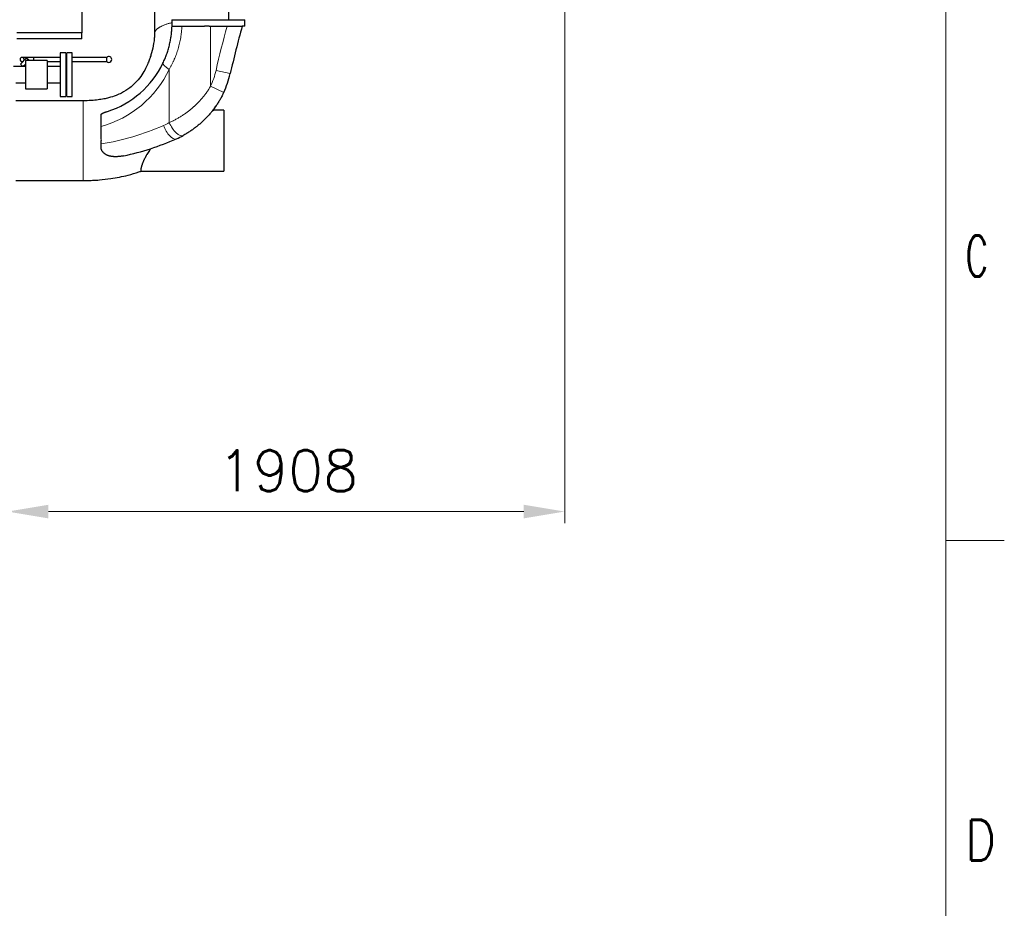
# Model space of a CAD drawing. Header units: inches. Extents: x 0 to 23760, y -13 to 16800.
# Tile 242 of 247: x 20388 to 23760, y 9140 to 12183. Entities that reach past the tile are written whole.
import ezdxf

# ---------------------------------------------------------------- set-up
doc = ezdxf.new("R2010")
doc.units = ezdxf.units.IN
doc.layers.add('210', color=7, linetype='Continuous', true_color=0xffffff)
doc.layers.add('254', color=7, linetype='Continuous', true_color=0xffffff)
doc.styles.add('latin_extended', font='simplex.shx')
doc.dimstyles.get("Standard").update_dxf_attribs({"dimtxt": 0.18, "dimasz": 0.18, "dimexe": 0.18, "dimexo": 0.0625, "dimgap": 0.09, "dimtad": 0, "dimtih": 1, "dimtoh": 1, "dimdec": 4, "dimzin": 0, "dimdsep": 46, "dimtxsty": 'Standard', "dimcen": 0.09, "dimadec": 0, "dimazin": 0, "dimtfac": 1, "dimtdec": 4, "dimtofl": 0, "dimtmove": 0, "dimatfit": 3, "dimfxl": 1, "dimtolj": 1, "dimtzin": 0, "dimarcsym": 0})

# ---------------------------------------------------------------- blocks, each defined once
blk = doc.blocks.new('_U13')
at = {"layer": '254', "color": 3, "linetype": 'Continuous', "lineweight": 13, "transparency": 16777216}
for p, q in [((22254.5, 14131.8), (22254.5, 10458.8)), ((20346.5, 12536.9), (20346.5, 10458.8)), ((20486.5, 10498.8), (22114.5, 10498.8))]:
    blk.add_line(p, q, dxfattribs=at)
at = {"layer": '254', "color": 3, "transparency": 16777216}
for points in [[(20486.5, 10522.2), (20486.5, 10475.5), (20346.5, 10498.8)], [(22114.5, 10475.5), (22114.5, 10522.2), (22254.5, 10498.8)]]:
    blk.add_solid(points, dxfattribs=at)
at = {"layer": 'Defpoints', "color": 0, "transparency": 16777216}
for p in [(22254.5, 14171.8), (20346.5, 12576.9), (22254.5, 10498.8)]:
    blk.add_point(p, dxfattribs=at)
at = {"layer": '254', "color": 2, "lineweight": 13, "transparency": 16777216, "insert": (21067.2, 10708.8), "char_height": 140, "attachment_point": 1, "style": 'latin_extended'}
blk.add_mtext('\\A1;1908', dxfattribs=at)

msp = doc.modelspace()

# ---------------------------------------------------------------- linework, layer by layer
at = {"layer": '210', "color": 7, "linetype": 'Continuous', "lineweight": 18}
for p, q in [((23560, 200), (23560, 16600)), ((23760, 10400), (23560, 10400))]:
    msp.add_line(p, q, dxfattribs=at)
at = {"layer": '254', "color": 2, "linetype": 'Continuous', "lineweight": 25}
for p, q in [((20600.497, 12335.845), (20600.497, 12137.8)), ((20909.31, 12183.02), (21159.31, 12183.02)), ((20909.31, 12183.02), (20909.31, 12160.824)), ((21159.31, 12160.824), (21159.31, 12183.02)), ((20909.31, 12160.824), (20909.619, 12160.824)), ((20943.272, 12160.824), (21021.331, 12160.824)), ((21037.05, 12160.824), (21021.331, 12160.824)), ((21037.05, 12160.824), (21041.497, 12160.824)), ((21041.497, 12160.824), (21098.018, 12160.824)), ((21159.31, 12160.824), (21149.788, 12160.824)), ((20600.497, 12137.8), (20378.497, 12137.8)), ((20600.497, 12117.845), (20378.497, 12117.845)), ((20600.497, 12117.845), (20600.497, 12137.8)), ((20411.651, 12052.403), (20390.438, 12031.19)), ((20401.133, 12041.885), (20401.045, 12041.796)), ((20407.497, 12043.845), (20407.497, 11945.845)), ((20482.497, 12043.845), (20407.497, 12043.845)), ((20411.651, 12052.403), (20420.137, 12043.918)), ((20420.21, 12043.844), (20420.137, 12043.918)), ((20482.497, 12043.845), (20482.497, 11945.845)), ((20526.997, 12069.845), (20526.997, 11919.845)), ((20546.497, 12069.845), (20526.997, 12069.845)), ((20546.497, 12069.845), (20546.497, 11919.845)), ((20567.497, 12069.845), (20549.497, 12069.845)), ((20549.497, 11919.845), (20549.497, 12069.845)), ((20567.497, 11919.845), (20567.497, 12069.845)), ((20686.54, 12039.453), (20686.54, 12054.13)), ((20407.497, 12022.345), (20366.497, 12022.345)), ((20390.438, 12031.19), (20398.923, 12022.704)), ((20399.284, 12022.344), (20398.923, 12022.704)), ((20526.997, 12022.345), (20482.497, 12022.345)), ((20374.497, 11967.345), (20407.497, 11967.345)), ((20407.497, 11945.845), (20482.497, 11945.845)), ((20482.497, 11967.345), (20526.997, 11967.345)), ((20526.997, 11919.845), (20546.497, 11919.845)), ((20549.497, 11919.845), (20567.497, 11919.845)), ((21087.497, 11872.845), (21048.576, 11872.845)), ((21087.497, 11872.845), (21087.497, 11664.845)), ((20666.497, 11785.034), (20666.497, 11817.284)), ((20666.497, 11757.649), (20666.497, 11758.525)), ((20804.673, 11664.845), (21087.497, 11664.845))]:
    msp.add_line(p, q, dxfattribs=at)
at = {"layer": '254', "color": 110, "linetype": 'Continuous', "lineweight": 13}
for p, q in [((21041.497, 12160.824), (21041.497, 11955.307)), ((20420.137, 12043.918), (20420.063, 12043.844)), ((20407.497, 12031.278), (20398.923, 12022.704)), ((20900.32, 11830.56), (20900.32, 12012.888)), ((21109.003, 11998.325), (21060.298, 12009.635)), ((21086.773, 11934.092), (21041.497, 11955.307))]:
    msp.add_line(p, q, dxfattribs=at)
for centre, radius, start, end in [((25710.504, 10929.756), 4773.945, 165.056163, 166.926395), ((20569.04, 12171.34), 367.224, 285.390023, 334.438246), ((20793.146, 12071.674), 274.261, 334.894173, 346.926395), ((20531.237, 12609.847), 862.866, 279.01865, 293.890527), ((20769.617, 12071.674), 274.261, 293.890527, 298.461359)]:
    msp.add_arc(centre, radius, start, end, dxfattribs=at)
at = {"layer": '254', "color": 2, "linetype": 'Continuous', "lineweight": 25}
for centre, radius, start, end in [((25710.504, 10929.756), 4723.945, 164.894244, 166.926395), ((20693.333, 12046.791), 10, 0.056477, 132.789101), ((20693.333, 12046.791), 10, 227.210899, 270), ((20693.333, 12046.791), 10, 270, 0.056477), ((20592.569, 12171.34), 317.224, 287.613953, 334.438246), ((20793.146, 12071.674), 324.261, 334.894173, 346.926395), ((20554.767, 12609.847), 912.866, 281.969709, 293.890527), ((20793.146, 12071.674), 324.261, 293.890527, 298.461359)]:
    msp.add_arc(centre, radius, start, end, dxfattribs=at)
at = {"layer": '254', "color": 110, "linetype": 'Continuous', "lineweight": 13}
for centre, major_axis, ratio, start_param, end_param in [((20923.85, 12012.888), (-45.106, 21.574), 0.22426304, 0, 1.13235646), ((20904.219, 11820.911), (-20.25, 45.716), 0.43830234, 1.37903959, 3.14159265), ((20923.85, 11830.56), (23.828, -43.957), 0.42452591, 4.48619885, 6.28318531)]:
    msp.add_ellipse(centre, major_axis=major_axis, ratio=ratio, start_param=start_param, end_param=end_param, dxfattribs=at)
at = {"layer": '254', "color": 2, "linetype": 'Continuous', "lineweight": 25}
for points, degree, knots in [([(21104.194, 12183.02), (21104.194, 12239.824), (21104.194, 12306.095), (21104.194, 12381.419), (21104.194, 12399.939), (21104.194, 12408.992)], 3, [0, 0, 0, 0, 0.754131, 0.8798195, 1, 1, 1, 1]), ([(20849.997, 12251.379), (20849.997, 12234.327), (20849.997, 12206.403), (20849.996, 12176.206), (20849.997, 12160.961), (20849.997, 12154.722), (20849.996, 12147.983), (20849.997, 12141.478), (20849.997, 12136.84), (20849.997, 12134.974)], 3, [0, 0, 0, 0, 0.43945477, 0.71968111, 0.77822585, 0.83235469, 0.88047298, 0.95190815, 1, 1, 1, 1]), ([(20878.744, 12034.463), (20879.902, 12036.885), (20881.03, 12039.322), (20883.224, 12044.226), (20884.291, 12046.693), (20886.361, 12051.655), (20887.366, 12054.15), (20889.312, 12059.169), (20890.253, 12061.693), (20892.074, 12066.767), (20893.831, 12071.87), (20896.276, 12079.606), (20898.529, 12087.423), (20900.586, 12095.321), (20902.446, 12103.298), (20904.107, 12111.356), (20905.078, 12116.781), (20905.643, 12120.188), (20905.753, 12120.87), (20905.916, 12121.895), (20905.97, 12122.236), (20906.076, 12122.92), (20906.339, 12124.63), (20906.589, 12126.342), (20907.16, 12130.454), (20907.504, 12133.201), (20907.891, 12136.642), (20907.966, 12137.33), (20908.111, 12138.708), (20908.182, 12139.397), (20908.386, 12141.466), (20908.514, 12142.845), (20908.869, 12146.986), (20909.27, 12152.513), (20909.527, 12158.052), (20909.619, 12160.824)], 3, [0, 0, 0, 0, 0.0625, 0.0625, 0.125, 0.125, 0.1875, 0.1875, 0.25, 0.25, 0.3125, 0.375, 0.4375, 0.5, 0.5625, 0.625, 0.6875, 0.6875, 0.703125, 0.703125, 0.7109375, 0.7109375, 0.71875, 0.75, 0.75, 0.8125, 0.8125, 0.828125, 0.828125, 0.84375, 0.84375, 0.875, 0.875, 0.9375, 1, 1, 1, 1]), ([(20909.619, 12160.824), (20909.619, 12160.824), (20909.669, 12160.824), (20909.869, 12160.824), (20910.018, 12160.824), (20910.413, 12160.824), (20910.659, 12160.824), (20911.249, 12160.824), (20911.593, 12160.824), (20912.085, 12160.824), (20912.187, 12160.824), (20912.344, 12160.824), (20912.397, 12160.824), (20912.505, 12160.824), (20912.778, 12160.824), (20913.069, 12160.824), (20913.799, 12160.824), (20914.33, 12160.824), (20915.479, 12160.824), (20916.096, 12160.824), (20917.417, 12160.824), (20918.121, 12160.824), (20919.242, 12160.824), (20919.627, 12160.824), (20920.121, 12160.824), (20920.221, 12160.824), (20920.422, 12160.824), (20920.523, 12160.824), (20920.828, 12160.824), (20921.034, 12160.824), (20922.072, 12160.824), (20922.936, 12160.824), (20924.731, 12160.824), (20926.592, 12160.824), (20928.584, 12160.824), (20930.642, 12160.824), (20931.704, 12160.824), (20932.937, 12160.824), (20933.074, 12160.824), (20933.35, 12160.824), (20933.765, 12160.824), (20934.741, 12160.824), (20935.589, 12160.824), (20937.302, 12160.824), (20938.466, 12160.824), (20940.836, 12160.824), (20942.043, 12160.824), (20943.272, 12160.824)], 3, [0, 0, 0, 0, 0.0625, 0.0625, 0.125, 0.125, 0.1875, 0.1875, 0.25, 0.25, 0.265625, 0.265625, 0.2734375, 0.2734375, 0.28125, 0.3125, 0.3125, 0.375, 0.375, 0.4375, 0.4375, 0.5, 0.5, 0.53125, 0.53125, 0.5390625, 0.5390625, 0.546875, 0.546875, 0.5625, 0.5625, 0.625, 0.625, 0.6875, 0.75, 0.75, 0.8125, 0.8125, 0.8203125, 0.8203125, 0.828125, 0.84375, 0.875, 0.875, 0.9375, 0.9375, 1, 1, 1, 1]), ([(21098.018, 12160.824), (21098.858, 12160.824), (21100.531, 12160.824), (21103.021, 12160.824), (21105.492, 12160.824), (21107.943, 12160.824), (21110.375, 12160.824), (21111.983, 12160.824), (21113.585, 12160.824), (21114.383, 12160.824), (21115.276, 12160.824), (21115.376, 12160.824), (21115.574, 12160.824), (21115.673, 12160.824), (21115.97, 12160.824), (21116.562, 12160.824), (21117.148, 12160.824), (21118.314, 12160.824), (21119.849, 12160.824), (21122.093, 12160.824), (21124.281, 12160.824), (21126.411, 12160.824), (21127.793, 12160.824), (21129.155, 12160.824), (21129.826, 12160.824), (21130.653, 12160.824), (21130.817, 12160.824), (21131.145, 12160.824), (21131.309, 12160.824), (21131.796, 12160.824), (21132.117, 12160.824), (21133.068, 12160.824), (21134.305, 12160.824), (21136.068, 12160.824), (21137.74, 12160.824), (21139.32, 12160.824), (21140.806, 12160.824), (21141.735, 12160.824), (21142.295, 12160.824), (21142.461, 12160.824), (21142.625, 12160.824), (21142.734, 12160.824), (21142.788, 12160.824), (21143.058, 12160.824), (21143.269, 12160.824), (21143.886, 12160.824), (21144.668, 12160.824), (21145.724, 12160.824), (21146.662, 12160.824), (21147.482, 12160.824), (21147.95, 12160.824), (21148.378, 12160.824), (21148.572, 12160.824), (21148.788, 12160.824), (21148.83, 12160.824), (21148.891, 12160.824), (21148.911, 12160.824), (21148.951, 12160.824), (21149.047, 12160.824), (21149.136, 12160.824), (21149.331, 12160.824), (21149.548, 12160.824), (21149.743, 12160.824), (21149.788, 12160.824), (21149.788, 12160.824)], 3, [0, 0, 0, 0, 0.0312635, 0.06252701, 0.09379051, 0.12505402, 0.15631752, 0.18758102, 0.18758102, 0.21884453, 0.21884453, 0.22275247, 0.22275247, 0.22666041, 0.22666041, 0.23447628, 0.25010803, 0.25010803, 0.28137154, 0.31263504, 0.34389855, 0.37516205, 0.40642555, 0.40642555, 0.43768906, 0.43768906, 0.44550493, 0.44550493, 0.45332081, 0.45332081, 0.46895256, 0.46895256, 0.50021607, 0.53147957, 0.56274307, 0.59400658, 0.62527008, 0.65653359, 0.65653359, 0.66434946, 0.6682574, 0.6682574, 0.67216534, 0.67216534, 0.68779709, 0.68779709, 0.7190606, 0.7503241, 0.7815876, 0.81285111, 0.84411461, 0.84411461, 0.87537812, 0.87537812, 0.88319399, 0.88319399, 0.88710193, 0.88710193, 0.89100987, 0.90664162, 0.90664162, 0.93790512, 0.96916863, 1, 1, 1, 1]), ([(20849.997, 12134.974), (20849.996, 12134.526), (20849.984, 12133.487), (20849.912, 12131.121), (20849.671, 12126.391), (20848.824, 12116.25), (20846.193, 12096.854), (20841.509, 12075.425), (20835.918, 12056.716), (20832.187, 12046.044), (20827.688, 12034.414), (20820.995, 12019.277), (20809.755, 11998.794), (20792.217, 11974.151), (20767.843, 11950.301), (20740.975, 11933.509), (20716.179, 11922.541), (20695.967, 11916.082), (20675.28, 11911.36), (20655.443, 11908.132), (20631.827, 11905.872), (20614.768, 11905.312), (20605.499, 11905.345)], 3, [0, 0, 0, 0, 0.00464811, 0.01043714, 0.0216826, 0.04621042, 0.09667062, 0.18383305, 0.22509284, 0.2553708, 0.27551974, 0.32631625, 0.38969829, 0.46455279, 0.57010983, 0.65943777, 0.70990381, 0.77792663, 0.82070724, 0.87092275, 0.93009315, 1, 1, 1, 1]), ([(20401.133, 12041.885), (20401.331, 12042.086), (20401.513, 12042.296), (20401.765, 12042.623), (20401.846, 12042.734), (20402, 12042.96), (20402.092, 12043.104), (20402.179, 12043.25), (20402.213, 12043.309), (20402.23, 12043.339), (20402.28, 12043.428), (20402.376, 12043.606), (20402.463, 12043.785), (20402.571, 12044.025), (20402.622, 12044.145), (20402.715, 12044.386), (20402.78, 12044.567), (20402.846, 12044.779), (20402.872, 12044.87), (20402.889, 12044.931), (20402.897, 12044.961), (20402.938, 12045.113), (20402.966, 12045.234), (20403.003, 12045.413), (20403.015, 12045.473), (20403.036, 12045.592), (20403.066, 12045.769), (20403.12, 12046.18), (20403.143, 12046.584), (20403.14, 12046.868), (20403.138, 12046.982), (20403.136, 12047.038), (20403.131, 12047.151), (20403.128, 12047.207), (20403.12, 12047.318), (20403.098, 12047.596), (20403.053, 12047.919), (20403.001, 12048.18), (20402.979, 12048.284), (20402.968, 12048.335), (20402.932, 12048.489), (20402.905, 12048.591), (20402.821, 12048.892), (20402.756, 12049.088), (20402.665, 12049.328), (20402.646, 12049.375), (20402.607, 12049.47), (20402.548, 12049.611), (20402.484, 12049.75), (20402.352, 12050.025), (20402.257, 12050.203), (20402.053, 12050.546), (20401.943, 12050.711), (20401.712, 12051.031), (20401.591, 12051.185), (20401.432, 12051.373), (20401.4, 12051.41), (20401.335, 12051.484), (20401.236, 12051.593), (20401.065, 12051.769), (20400.921, 12051.905), (20400.811, 12052.005), (20400.774, 12052.038), (20400.7, 12052.102), (20400.662, 12052.135), (20400.549, 12052.229), (20400.472, 12052.291), (20400.315, 12052.411), (20400.077, 12052.586), (20399.826, 12052.745), (20399.569, 12052.894), (20399.482, 12052.942), (20399.306, 12053.035), (20399.216, 12053.08), (20398.762, 12053.295), (20398.377, 12053.437), (20397.918, 12053.562), (20397.866, 12053.575), (20397.763, 12053.6), (20397.711, 12053.613), (20397.555, 12053.648), (20397.45, 12053.669), (20397.132, 12053.724), (20396.916, 12053.752), (20396.476, 12053.787), (20396.251, 12053.794), (20395.908, 12053.788), (20395.793, 12053.784), (20395.618, 12053.772), (20395.559, 12053.767), (20395.441, 12053.757), (20395.264, 12053.738), (20395.086, 12053.713), (20394.849, 12053.672), (20394.73, 12053.649), (20394.371, 12053.568), (20394.131, 12053.502), (20393.828, 12053.399), (20393.737, 12053.367), (20393.646, 12053.332), (20393.585, 12053.309), (20393.555, 12053.296), (20393.464, 12053.26), (20393.403, 12053.234), (20393.282, 12053.182), (20393.222, 12053.154), (20392.923, 12053.014), (20392.687, 12052.888), (20392.398, 12052.709), (20392.341, 12052.672), (20392.226, 12052.596), (20392.169, 12052.557), (20392.056, 12052.478), (20391.999, 12052.437), (20391.887, 12052.353), (20391.722, 12052.226), (20391.563, 12052.091), (20391.409, 12051.952), (20391.358, 12051.904), (20391.259, 12051.808), (20391.209, 12051.759), (20391.064, 12051.61), (20390.969, 12051.508), (20390.831, 12051.351), (20390.785, 12051.298), (20390.718, 12051.217), (20390.696, 12051.19), (20390.652, 12051.136), (20390.456, 12050.89), (20390.281, 12050.636), (20390.109, 12050.346), (20390.075, 12050.287), (20390.01, 12050.17), (20389.946, 12050.052), (20389.871, 12049.903), (20389.827, 12049.813), (20389.798, 12049.753), (20389.784, 12049.723), (20389.715, 12049.573), (20389.664, 12049.452), (20389.571, 12049.212), (20389.528, 12049.091), (20389.449, 12048.851), (20389.414, 12048.73), (20389.365, 12048.55), (20389.349, 12048.49), (20389.32, 12048.37), (20389.306, 12048.309), (20389.286, 12048.219), (20389.28, 12048.189), (20389.268, 12048.129), (20389.251, 12048.039), (20389.236, 12047.95), (20389.208, 12047.772), (20389.193, 12047.655), (20389.168, 12047.422), (20389.159, 12047.306), (20389.149, 12047.134), (20389.146, 12047.077), (20389.142, 12046.963), (20389.141, 12046.906), (20389.138, 12046.623), (20389.147, 12046.4), (20389.172, 12046.125), (20389.177, 12046.071), (20389.189, 12045.962), (20389.196, 12045.907), (20389.218, 12045.745), (20389.235, 12045.638), (20389.293, 12045.322), (20389.34, 12045.116), (20389.424, 12044.816), (20389.454, 12044.717), (20389.518, 12044.522), (20389.552, 12044.425), (20389.659, 12044.139), (20389.817, 12043.767), (20390.006, 12043.413), (20390.133, 12043.198), (20390.159, 12043.155), (20390.211, 12043.07), (20390.291, 12042.944), (20390.485, 12042.657), (20390.725, 12042.347), (20390.919, 12042.127), (20391.051, 12041.984), (20391.119, 12041.913), (20391.326, 12041.706), (20391.469, 12041.574), (20391.694, 12041.384), (20391.808, 12041.291), (20391.926, 12041.201), (20392.006, 12041.142), (20392.046, 12041.113), (20392.167, 12041.027), (20392.249, 12040.972), (20392.416, 12040.864), (20392.5, 12040.812), (20392.756, 12040.661), (20392.931, 12040.566), (20393.201, 12040.437), (20393.293, 12040.395), (20393.478, 12040.316), (20393.571, 12040.279), (20393.856, 12040.172), (20394.05, 12040.107), (20394.349, 12040.023), (20394.45, 12039.997), (20394.655, 12039.949), (20394.759, 12039.928), (20394.971, 12039.89), (20395.078, 12039.873), (20395.24, 12039.851), (20395.295, 12039.844), (20395.404, 12039.831), (20395.678, 12039.803), (20395.956, 12039.79), (20396.41, 12039.793), (20396.64, 12039.807), (20396.932, 12039.838), (20396.991, 12039.844), (20397.109, 12039.86), (20397.168, 12039.868), (20397.287, 12039.886), (20397.346, 12039.896), (20397.466, 12039.917), (20397.526, 12039.929), (20397.826, 12039.992), (20398.066, 12040.057), (20398.365, 12040.154), (20398.425, 12040.174), (20398.545, 12040.217), (20398.725, 12040.284), (20398.965, 12040.384), (20399.145, 12040.469), (20399.235, 12040.513), (20399.265, 12040.528), (20399.325, 12040.558), (20399.354, 12040.573), (20399.443, 12040.62), (20399.503, 12040.652), (20399.62, 12040.717), (20399.911, 12040.885), (20400.249, 12041.116), (20400.548, 12041.353), (20400.629, 12041.42), (20400.682, 12041.465), (20400.709, 12041.488), (20400.841, 12041.603), (20400.944, 12041.698), (20401.045, 12041.796)], 3, [0, 0, 0, 0, 0.015625, 0.015625, 0.0234375, 0.0234375, 0.03125, 0.03320312, 0.03320312, 0.03515625, 0.03515625, 0.0390625, 0.046875, 0.046875, 0.0546875, 0.0546875, 0.0625, 0.06640625, 0.06835937, 0.06835937, 0.0703125, 0.0703125, 0.078125, 0.078125, 0.08203125, 0.08203125, 0.0859375, 0.09375, 0.109375, 0.11328125, 0.11328125, 0.1171875, 0.1171875, 0.12109375, 0.12109375, 0.125, 0.140625, 0.14453125, 0.14453125, 0.1484375, 0.1484375, 0.15625, 0.15625, 0.171875, 0.171875, 0.17578125, 0.17578125, 0.1796875, 0.1875, 0.1875, 0.203125, 0.203125, 0.21875, 0.21875, 0.234375, 0.234375, 0.23828125, 0.23828125, 0.2421875, 0.25, 0.2578125, 0.2578125, 0.26171875, 0.26171875, 0.265625, 0.265625, 0.2734375, 0.2734375, 0.28125, 0.296875, 0.296875, 0.3046875, 0.3046875, 0.3125, 0.3125, 0.34375, 0.34375, 0.34765625, 0.34765625, 0.3515625, 0.3515625, 0.359375, 0.359375, 0.375, 0.375, 0.390625, 0.390625, 0.3984375, 0.3984375, 0.40234375, 0.40234375, 0.40625, 0.4140625, 0.4140625, 0.421875, 0.421875, 0.4375, 0.4375, 0.44140625, 0.44335938, 0.44335938, 0.4453125, 0.4453125, 0.44921875, 0.44921875, 0.453125, 0.453125, 0.46875, 0.46875, 0.47265625, 0.47265625, 0.4765625, 0.4765625, 0.48046875, 0.48046875, 0.484375, 0.4921875, 0.4921875, 0.49609375, 0.49609375, 0.5, 0.5, 0.5078125, 0.5078125, 0.51171875, 0.51171875, 0.51367188, 0.51367188, 0.515625, 0.53125, 0.53125, 0.53515625, 0.53515625, 0.5390625, 0.54296875, 0.54492187, 0.54492187, 0.546875, 0.546875, 0.5546875, 0.5546875, 0.5625, 0.5625, 0.5703125, 0.5703125, 0.57421875, 0.57421875, 0.578125, 0.578125, 0.58007812, 0.58007812, 0.58203125, 0.5859375, 0.5859375, 0.59375, 0.59375, 0.6015625, 0.6015625, 0.60546875, 0.60546875, 0.609375, 0.609375, 0.625, 0.625, 0.62890625, 0.62890625, 0.6328125, 0.6328125, 0.640625, 0.640625, 0.65625, 0.65625, 0.6640625, 0.6640625, 0.671875, 0.671875, 0.6875, 0.703125, 0.703125, 0.70703125, 0.70703125, 0.7109375, 0.71875, 0.734375, 0.7421875, 0.7421875, 0.75, 0.75, 0.765625, 0.765625, 0.7734375, 0.77734375, 0.77734375, 0.78125, 0.78125, 0.7890625, 0.7890625, 0.796875, 0.796875, 0.8125, 0.8125, 0.8203125, 0.8203125, 0.828125, 0.828125, 0.84375, 0.84375, 0.8515625, 0.8515625, 0.859375, 0.859375, 0.8671875, 0.8671875, 0.87109375, 0.87109375, 0.875, 0.890625, 0.890625, 0.90625, 0.90625, 0.91015625, 0.91015625, 0.9140625, 0.9140625, 0.91796875, 0.91796875, 0.921875, 0.921875, 0.9375, 0.9375, 0.94140625, 0.94140625, 0.9453125, 0.953125, 0.95703125, 0.95703125, 0.95898438, 0.95898438, 0.9609375, 0.9609375, 0.96484375, 0.96484375, 0.96875, 0.984375, 0.98828125, 0.99023438, 0.99023438, 0.9921875, 0.9921875, 1, 1, 1, 1]), ([(20396.132, 12039.791), (20396.175, 12039.791), (20397.11, 12039.791), (20398.993, 12039.791), (20399.02, 12039.791)], 3, [0, 0, 0, 0, 0.98576448, 1, 1, 1, 1]), ([(20436.14, 12053.791), (20430.925, 12053.791), (20423.409, 12053.791), (20414.046, 12053.791), (20407.655, 12053.791), (20402.484, 12053.791), (20397.598, 12053.791), (20396.181, 12053.791), (20396.138, 12053.791)], 3, [0, 0, 0, 0, 0.23956488, 0.36855097, 0.49987284, 0.63148642, 0.76050547, 1, 1, 1, 1]), ([(20527, 12053.791), (20516.545, 12053.791), (20486.259, 12053.791), (20455.972, 12053.791), (20436.14, 12053.791)], 3, [0, 0, 0, 0, 0.34519177, 1, 1, 1, 1]), ([(20436.14, 12043.572), (20436.14, 12043.766), (20436.14, 12044.72), (20436.14, 12046.3), (20436.14, 12047.698), (20436.14, 12048.873), (20436.14, 12049.924), (20436.14, 12050.879), (20436.14, 12051.844), (20436.14, 12052.719), (20436.14, 12053.411), (20436.14, 12053.791), (20436.14, 12053.791), (20436.14, 12053.791)], 2, [0, 0, 0, 0.02752937, 0.1311431, 0.23475683, 0.32170541, 0.40865399, 0.49874239, 0.5951104, 0.69147841, 0.7926769, 0.89629063, 0.99990436, 1, 1, 1]), ([(20482.499, 12039.791), (20490.875, 12039.791), (20505.709, 12039.791), (20520.543, 12039.791), (20527, 12039.791)], 3, [0, 0, 0, 0, 0.56467425, 1, 1, 1, 1]), ([(20546.5, 12039.791), (20547.48, 12039.791), (20548.479, 12039.791), (20549.478, 12039.791), (20549.497, 12039.791)], 3, [0, 0, 0, 0, 0.98130246, 1, 1, 1, 1]), ([(20686.54, 12053.791), (20673.337, 12053.791), (20649.508, 12053.791), (20617.629, 12053.791), (20593.064, 12053.791), (20577.212, 12053.791), (20569.409, 12053.791), (20567.494, 12053.791)], 3, [0, 0, 0, 0, 0.33271295, 0.60050629, 0.80338004, 0.95174278, 1, 1, 1, 1]), ([(20567.494, 12039.791), (20572.111, 12039.791), (20591.961, 12039.791), (20631.643, 12039.791), (20666.708, 12039.791), (20686.54, 12039.791)], 3, [0, 0, 0, 0, 0.11634232, 0.50022639, 1, 1, 1, 1]), ([(20686.54, 12039.791), (20686.54, 12039.792), (20686.54, 12039.957), (20686.54, 12040.342), (20686.54, 12041.003), (20686.54, 12041.975), (20686.54, 12043.229), (20686.54, 12044.72), (20686.54, 12046.3), (20686.54, 12047.698), (20686.54, 12048.873), (20686.54, 12049.924), (20686.54, 12050.879), (20686.54, 12051.844), (20686.54, 12052.719), (20686.54, 12053.411), (20686.54, 12053.711), (20686.54, 12053.757)], 2, [0, 0, 0, 0.05849441, 0.11698882, 0.17759554, 0.24242684, 0.30725815, 0.37533915, 0.44504499, 0.51475083, 0.57324524, 0.63173965, 0.69234636, 0.75717767, 0.82200898, 0.89008997, 0.95979582, 1, 1, 1]), ([(20605.499, 11905.345), (20586.248, 11905.345), (20547.747, 11905.345), (20470.746, 11905.345), (20412.997, 11905.345), (20374.497, 11905.345)], 3, [0, 0, 0, 0, 0.2500088, 0.50000587, 1, 1, 1, 1]), ([(21086.773, 11934.092), (21084.906, 11930.108), (21082.964, 11926.175), (21078.933, 11918.408), (21076.843, 11914.574), (21072.519, 11907.007), (21070.284, 11903.273), (21065.669, 11895.903), (21063.29, 11892.268), (21058.387, 11885.096), (21055.864, 11881.56), (21050.674, 11874.586), (21048.007, 11871.149), (21042.529, 11864.376), (21039.718, 11861.039), (21036.112, 11856.932), (21035.024, 11855.705), (21033.925, 11854.485), (21033.374, 11853.876), (21033.19, 11853.673), (21032.822, 11853.268), (21031.163, 11851.449), (21029.488, 11849.654), (21024.985, 11844.925), (21021.934, 11841.848), (21015.739, 11835.843), (21012.595, 11832.915), (21006.217, 11827.206), (21002.983, 11824.425), (20996.43, 11819.01), (20993.111, 11816.376), (20986.391, 11811.252), (20982.99, 11808.762), (20976.11, 11803.929), (20972.63, 11801.584), (20967.355, 11798.176), (20965.588, 11797.058), (20962.923, 11795.409), (20962.032, 11794.863), (20960.916, 11794.187), (20960.693, 11794.053), (20960.246, 11793.783), (20959.576, 11793.381), (20955.326, 11790.849), (20951.283, 11788.557), (20947.678, 11786.603)], 3, [0, 0, 0, 0, 0.0625, 0.0625, 0.125, 0.125, 0.1875, 0.1875, 0.25, 0.25, 0.3125, 0.3125, 0.375, 0.375, 0.4375, 0.4375, 0.453125, 0.4609375, 0.4609375, 0.46484375, 0.46484375, 0.46875, 0.5, 0.5, 0.5625, 0.5625, 0.625, 0.625, 0.6875, 0.6875, 0.75, 0.75, 0.8125, 0.8125, 0.875, 0.875, 0.90625, 0.90625, 0.921875, 0.921875, 0.92578125, 0.92578125, 0.9296875, 0.9375, 1, 1, 1, 1]), ([(20666.497, 11859.559), (20667.338, 11860.067), (20668.192, 11860.555), (20669.924, 11861.496), (20670.801, 11861.95), (20672.575, 11862.826), (20673.472, 11863.249), (20675.285, 11864.069), (20676.201, 11864.465), (20678.048, 11865.235), (20678.98, 11865.608), (20680.86, 11866.334), (20681.807, 11866.686), (20683.715, 11867.373), (20684.675, 11867.707), (20686.609, 11868.359), (20687.583, 11868.677), (20688.562, 11868.988)], 3, [0, 0, 0, 0, 0.125, 0.125, 0.25, 0.25, 0.375, 0.375, 0.5, 0.5, 0.625, 0.625, 0.75, 0.75, 0.875, 0.875, 1, 1, 1, 1]), ([(20666.497, 11817.284), (20666.497, 11818.457), (20666.497, 11820.79), (20666.497, 11823.093), (20666.497, 11825.382), (20666.497, 11826.519), (20666.497, 11828.779), (20666.497, 11829.901), (20666.497, 11831.294), (20666.497, 11831.572), (20666.497, 11832.127), (20666.497, 11832.955), (20666.497, 11833.771), (20666.497, 11835.384), (20666.497, 11836.436), (20666.497, 11838.496), (20666.497, 11839.503), (20666.497, 11841.472), (20666.497, 11842.434), (20666.497, 11843.842), (20666.497, 11844.306), (20666.497, 11845.222), (20666.497, 11845.671), (20666.497, 11846.991), (20666.497, 11847.836), (20666.497, 11849.46), (20666.497, 11850.237), (20666.497, 11851.728), (20666.497, 11852.44), (20666.497, 11853.46), (20666.497, 11853.791), (20666.497, 11854.196), (20666.497, 11854.276), (20666.497, 11854.436), (20666.497, 11854.515), (20666.497, 11854.751), (20666.497, 11854.906), (20666.497, 11855.669), (20666.497, 11856.241), (20666.497, 11857.312), (20666.497, 11857.811), (20666.497, 11858.738), (20666.497, 11859.166), (20666.497, 11859.559)], 3, [0, 0, 0, 0, 0.0625, 0.125, 0.125, 0.1875, 0.1875, 0.25, 0.25, 0.265625, 0.265625, 0.28125, 0.3125, 0.3125, 0.375, 0.375, 0.4375, 0.4375, 0.5, 0.5, 0.53125, 0.53125, 0.5625, 0.5625, 0.625, 0.625, 0.6875, 0.6875, 0.75, 0.75, 0.78125, 0.78125, 0.7890625, 0.7890625, 0.796875, 0.796875, 0.8125, 0.8125, 0.875, 0.875, 0.9375, 0.9375, 1, 1, 1, 1]), ([(20666.497, 11758.525), (20666.87, 11760.734), (20667.434, 11765.152), (20667.628, 11769.57), (20667.634, 11773.988), (20667.543, 11776.197), (20667.167, 11780.616), (20666.882, 11782.825), (20666.497, 11785.034)], 3, [0, 0, 0, 0, 0.25, 0.5, 0.5, 0.75, 0.75, 1, 1, 1, 1]), ([(20666.497, 11742.868), (20666.497, 11744.159), (20666.497, 11745.458), (20666.497, 11747.089), (20666.497, 11747.415), (20666.497, 11748.069), (20666.497, 11749.048), (20666.497, 11750.028), (20666.497, 11752.386), (20666.497, 11754.09), (20666.497, 11755.794)], 3, [0, 0, 0, 0, 0.30266916, 0.30266916, 0.37833645, 0.37833645, 0.45400375, 0.60533833, 0.60533833, 1, 1, 1, 1]), ([(20744.09, 11716.829), (20742.206, 11716.43), (20740.321, 11716.066), (20736.548, 11715.414), (20734.661, 11715.125), (20730.883, 11714.626), (20728.992, 11714.416), (20725.209, 11714.08), (20723.316, 11713.955), (20720.475, 11713.835), (20719.527, 11713.807), (20717.632, 11713.775), (20716.683, 11713.771), (20714.786, 11713.789), (20713.837, 11713.811), (20711.938, 11713.882), (20710.988, 11713.931), (20709.563, 11714.027), (20708.85, 11714.081), (20708.137, 11714.143), (20707.78, 11714.175), (20707.661, 11714.186), (20707.424, 11714.209), (20706.355, 11714.313), (20705.292, 11714.437), (20703.41, 11714.688), (20702.474, 11714.831), (20700.611, 11715.149), (20699.684, 11715.326), (20697.84, 11715.716), (20696.923, 11715.93), (20695.101, 11716.396), (20694.194, 11716.649), (20692.394, 11717.199), (20691.499, 11717.495), (20690.5, 11717.855), (20690.389, 11717.896), (20690.168, 11717.977), (20689.837, 11718.1), (20689.068, 11718.394), (20688.416, 11718.659), (20687.123, 11719.205), (20686.275, 11719.591), (20684.607, 11720.412), (20683.788, 11720.847), (20682.18, 11721.767), (20681.391, 11722.253), (20679.847, 11723.282), (20679.092, 11723.824), (20678.17, 11724.54), (20677.987, 11724.685), (20677.714, 11724.906), (20677.623, 11724.98), (20677.443, 11725.128), (20676.994, 11725.502), (20676.556, 11725.885), (20675.525, 11726.823), (20674.866, 11727.474), (20673.606, 11728.826), (20673.005, 11729.528), (20671.863, 11730.985), (20671.322, 11731.741), (20670.685, 11732.722), (20670.559, 11732.92), (20670.374, 11733.22), (20670.313, 11733.32), (20670.192, 11733.521), (20669.891, 11734.026), (20669.607, 11734.538), (20668.952, 11735.779), (20668.554, 11736.624), (20667.836, 11738.348), (20667.514, 11739.228), (20666.948, 11741.021), (20666.703, 11741.936), (20666.497, 11742.868)], 3, [0, 0, 0, 0, 0.0625, 0.0625, 0.125, 0.125, 0.1875, 0.1875, 0.25, 0.25, 0.28125, 0.28125, 0.3125, 0.3125, 0.34375, 0.34375, 0.375, 0.375, 0.390625, 0.3984375, 0.3984375, 0.40234375, 0.40234375, 0.40625, 0.4375, 0.4375, 0.46875, 0.46875, 0.5, 0.5, 0.53125, 0.53125, 0.5625, 0.5625, 0.59375, 0.59375, 0.59765625, 0.59765625, 0.6015625, 0.609375, 0.625, 0.625, 0.65625, 0.65625, 0.6875, 0.6875, 0.71875, 0.71875, 0.75, 0.75, 0.7578125, 0.7578125, 0.76171875, 0.76171875, 0.765625, 0.78125, 0.78125, 0.8125, 0.8125, 0.84375, 0.84375, 0.875, 0.875, 0.8828125, 0.8828125, 0.88671875, 0.88671875, 0.890625, 0.90625, 0.90625, 0.9375, 0.9375, 0.96875, 0.96875, 1, 1, 1, 1]), ([(20837.508, 11741.872), (20837.078, 11741.313), (20836.651, 11740.753), (20836.015, 11739.909), (20835.804, 11739.628), (20835.383, 11739.064), (20834.336, 11737.656), (20833.315, 11736.247), (20830.914, 11732.864), (20829.377, 11730.607), (20826.43, 11726.1), (20825.019, 11723.85), (20822.994, 11720.484), (20822.335, 11719.364), (20821.046, 11717.128), (20820.416, 11716.013), (20819.494, 11714.344), (20819.039, 11713.51), (20818.592, 11712.679), (20818.296, 11712.125), (20818.149, 11711.848), (20817.418, 11710.466), (20816.287, 11708.278), (20815.229, 11706.141), (20814.208, 11704.03), (20813.715, 11702.987), (20812.763, 11700.929), (20811.845, 11698.898), (20810.994, 11696.923), (20810.175, 11694.977), (20809.782, 11694.018), (20809.027, 11692.131), (20808.665, 11691.203), (20807.972, 11689.379), (20807.641, 11688.482), (20807.246, 11687.382), (20807.13, 11687.054), (20807.015, 11686.727), (20806.939, 11686.511), (20806.901, 11686.402), (20806.714, 11685.864), (20806.568, 11685.439), (20806.145, 11684.182), (20805.615, 11682.555), (20804.92, 11680.259), (20804.322, 11678.109), (20803.818, 11676.105), (20803.545, 11674.868), (20803.301, 11673.68), (20803.195, 11673.111), (20803.059, 11672.296), (20803.017, 11672.031), (20802.942, 11671.514), (20802.908, 11671.261), (20802.819, 11670.524), (20802.775, 11670.063), (20802.719, 11669.199), (20802.694, 11668.395), (20802.75, 11667.365), (20802.898, 11666.508), (20803.139, 11665.826), (20803.474, 11665.317), (20803.761, 11665.094), (20803.962, 11664.992), (20804.003, 11664.974), (20804.087, 11664.94), (20804.13, 11664.925), (20804.263, 11664.886), (20804.402, 11664.859), (20804.562, 11664.847), (20804.631, 11664.845), (20804.65, 11664.845), (20804.662, 11664.845), (20804.668, 11664.845), (20804.674, 11664.845)], 3, [0, 0, 0, 0, 0.01498262, 0.01498262, 0.02247393, 0.02247393, 0.02996524, 0.05993048, 0.05993048, 0.11986096, 0.11986096, 0.17979144, 0.17979144, 0.20975668, 0.20975668, 0.23972192, 0.23972192, 0.25470454, 0.26219585, 0.26219585, 0.26968716, 0.26968716, 0.2996524, 0.32961764, 0.32961764, 0.35958288, 0.35958288, 0.38954812, 0.41951336, 0.41951336, 0.4494786, 0.4494786, 0.47944385, 0.47944385, 0.50940909, 0.50940909, 0.5169004, 0.52064605, 0.52064605, 0.52439171, 0.52439171, 0.53937433, 0.53937433, 0.56933957, 0.59930481, 0.62927005, 0.65923529, 0.68920053, 0.68920053, 0.71916577, 0.71916577, 0.73414839, 0.73414839, 0.74913101, 0.74913101, 0.77909625, 0.77909625, 0.80906149, 0.83902673, 0.86899197, 0.89895721, 0.92892245, 0.95888769, 0.95888769, 0.966379, 0.966379, 0.97387031, 0.97387031, 0.98885293, 0.99634424, 0.99821707, 0.99915348, 0.99915348, 1, 1, 1, 1]), ([(20605.505, 11632.345), (20609.15, 11632.344), (20616.356, 11632.399), (20627.036, 11632.641), (20641.935, 11633.204), (20666.241, 11634.738), (20707.074, 11639.266), (20752.362, 11648.402), (20787.587, 11658.395), (20802.903, 11664.189), (20806.098, 11665.447)], 3, [0, 0, 0, 0, 0.05347793, 0.10572579, 0.15673285, 0.27223715, 0.46299726, 0.75910234, 0.94950581, 1, 1, 1, 1]), ([(20374.497, 11632.345), (20412.997, 11632.345), (20459.196, 11632.345), (20513.096, 11632.345), (20536.196, 11632.345), (20559.296, 11632.345), (20582.399, 11632.345), (20597.802, 11632.345), (20605.505, 11632.345)], 3, [0, 0, 0, 0, 0.49997969, 0.59997563, 0.69997157, 0.79996751, 0.89996345, 1, 1, 1, 1])]:
    msp.add_open_spline(points, degree=degree, knots=knots, dxfattribs=at)
at = {"layer": '254', "color": 110, "linetype": 'Continuous', "lineweight": 13}
for points, weights in [([(20849.996, 12135.071), (20849.97, 12145.153), (20858.951, 12156.645), (20881.164, 12166.283), (20909.093, 12172.709)], [1.0158639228, 1.01145424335, 0.991678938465, 0.991391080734, 0.998729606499]), ([(20605.499, 11905.345), (20605.499, 11905.393), (20605.5, 11888.135), (20605.501, 11849.691), (20605.502, 11814.523)], [1.00589161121, 0.99296660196, 0.981842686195, 1.01661171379, 1.01661171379])]:
    msp.add_rational_spline(points, weights, degree=4, dxfattribs=at)
for points, knots in [([(20943.272, 12160.824), (20943.159, 12157.532), (20942.826, 12150.959), (20942.283, 12144.404), (20941.797, 12139.494), (20941.622, 12137.859), (20941.386, 12135.816), (20941.338, 12135.408), (20941.241, 12134.591), (20941.191, 12134.183), (20941.04, 12132.959), (20940.936, 12132.144), (20940.401, 12128.075), (20939.922, 12124.836), (20938.865, 12118.391), (20937.709, 12111.978), (20935.682, 12102.455), (20933.367, 12093.027), (20930.769, 12083.694), (20927.891, 12074.456), (20925.788, 12068.361), (20923.594, 12062.297), (20922.452, 12059.281), (20920.076, 12053.281), (20918.843, 12050.297), (20916.926, 12045.845), (20916.276, 12044.365), (20915.45, 12042.521), (20915.284, 12042.152), (20914.95, 12041.415), (20914.449, 12040.311), (20912.588, 12036.278), (20910.836, 12032.655), (20907.958, 12026.913), (20906.481, 12024.07), (20903.454, 12018.438), (20901.905, 12015.649), (20900.32, 12012.888)], [0, 0, 0, 0, 0.0625, 0.125, 0.125, 0.15625, 0.15625, 0.1640625, 0.1640625, 0.171875, 0.171875, 0.1875, 0.1875, 0.25, 0.25, 0.3125, 0.375, 0.4375, 0.5, 0.5625, 0.625, 0.625, 0.6875, 0.6875, 0.75, 0.75, 0.78125, 0.78125, 0.7890625, 0.7890625, 0.796875, 0.8125, 0.875, 0.875, 0.9375, 0.9375, 1, 1, 1, 1]), ([(20900.32, 11830.56), (20903.712, 11832.092), (20907.111, 11833.692), (20911.365, 11835.78), (20912.217, 11836.203), (20913.494, 11836.843), (20913.92, 11837.057), (20914.771, 11837.488), (20916.897, 11838.57), (20919.018, 11839.676), (20924.093, 11842.38), (20927.46, 11844.245), (20934.154, 11848.107), (20937.481, 11850.103), (20944.09, 11854.229), (20947.373, 11856.358), (20953.888, 11860.756), (20957.12, 11863.024), (20963.529, 11867.702), (20966.705, 11870.112), (20972.996, 11875.08), (20976.111, 11877.638), (20980.732, 11881.59), (20982.264, 11882.926), (20984.548, 11884.961), (20985.687, 11885.985), (20986.821, 11887.021), (20987.387, 11887.541), (20987.575, 11887.714), (20987.952, 11888.061), (20991.147, 11891.018), (20994.27, 11894.038), (21000.018, 11899.833), (21002.827, 11902.786), (21008.312, 11908.805), (21010.989, 11911.871), (21016.206, 11918.117), (21018.747, 11921.297), (21023.688, 11927.774), (21026.089, 11931.072), (21030.746, 11937.786), (21033.002, 11941.203), (21037.364, 11948.161), (21039.47, 11951.702), (21041.497, 11955.307)], [0, 0, 0, 0, 0.0625, 0.0625, 0.078125, 0.078125, 0.0859375, 0.0859375, 0.09375, 0.125, 0.125, 0.1875, 0.1875, 0.25, 0.25, 0.3125, 0.3125, 0.375, 0.375, 0.4375, 0.4375, 0.5, 0.5, 0.53125, 0.53125, 0.546875, 0.5546875, 0.5546875, 0.55859375, 0.55859375, 0.5625, 0.625, 0.625, 0.6875, 0.6875, 0.75, 0.75, 0.8125, 0.8125, 0.875, 0.875, 0.9375, 0.9375, 1, 1, 1, 1])]:
    msp.add_open_spline(points, degree=3, knots=knots, dxfattribs=at)
at = {"layer": '254', "color": 2, "linetype": 'Continuous', "lineweight": 25}
for points, degree in [([(20549.497, 12053.791), (20548.498, 12053.791), (20547.499, 12053.791), (20546.5, 12053.791)], 3), ([(21051.948, 11872.634), (21055.793, 11879.406), (21059.005, 11886.535)], 2), ([(20666.497, 11755.794), (20666.497, 11756.41), (20666.497, 11757.028), (20666.497, 11757.649)], 3)]:
    msp.add_open_spline(points, degree=degree, dxfattribs=at)
at = {"layer": '254', "color": 110, "linetype": 'Continuous', "lineweight": 13}
msp.add_rational_spline([(20605.502, 11814.523), (20605.503, 11769.045), (20605.505, 11700.557), (20605.505, 11656.364), (20605.506, 11636.552), (20605.506, 11633.812), (20605.505, 11632.358), (20605.505, 11632.345)], [1.01661171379, 1.01661171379, 0.958470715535, 1.01661171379, 1.01661171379, 1.01362236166, 1.00967716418, 1.00588743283], degree=4, knots=[0, 0, 0, 0, 0, 0.81516201, 0.81516201, 0.81516201, 1, 1, 1, 1, 1], dxfattribs=at)

# ---------------------------------------------------------------- texts
at = {"layer": '210', "color": 211, "linetype": 'Continuous', "lineweight": 18, "char_height": 140, "attachment_point": 7, "line_spacing_factor": 0.963855, "style": 'latin_extended'}
for s, insert in [('\\W0.6125;C', (23627.11, 11303.644)), ('\\W0.8203;D', (23627.11, 9303.644))]:
    msp.add_mtext(s, dxfattribs=dict(at, insert=insert))

# ---------------------------------------------------------------- dimensions: what is measured, and where the dimension line sits
at = {"layer": '254', "color": 2, "linetype": 'Continuous', "lineweight": 13}
dim = msp.add_linear_dim(base=(22254.477, 10498.845), p1=(20346.497, 12576.868), p2=(22254.477, 14171.845), dimstyle='Standard', override={"dimscale": 40, "dimtxt": 3.5, "dimasz": 3.5, "dimexe": 1, "dimexo": 1, "dimgap": 1.75, "dimtad": 1, "dimtih": 1, "dimtoh": 0, "dimdec": 0, "dimlfac": 1, "dimzin": 8, "dimdsep": 46, "dimlunit": 2, "dimtxsty": 'latin_extended', "dimsah": 1, "dimse1": 0, "dimse2": 0, "dimsd1": 0, "dimsd2": 0, "dimclrd": 3, "dimclre": 3, "dimclrt": 2, "dimtol": 0, "dimtm": -0.1, "dimtfac": 0.714286, "dimtdec": 3, "dimtofl": 1, "dimtmove": 0, "dimtzin": 8, "dimlwd": 13, "dimlwe": 13}, dxfattribs=at)
dim.commit()
dim.dimension.update_dxf_attribs({"geometry": '_U13', "text_midpoint": (21300.487, 10498.845), "dimtype": 160})

doc.saveas('drawing.dxf')
